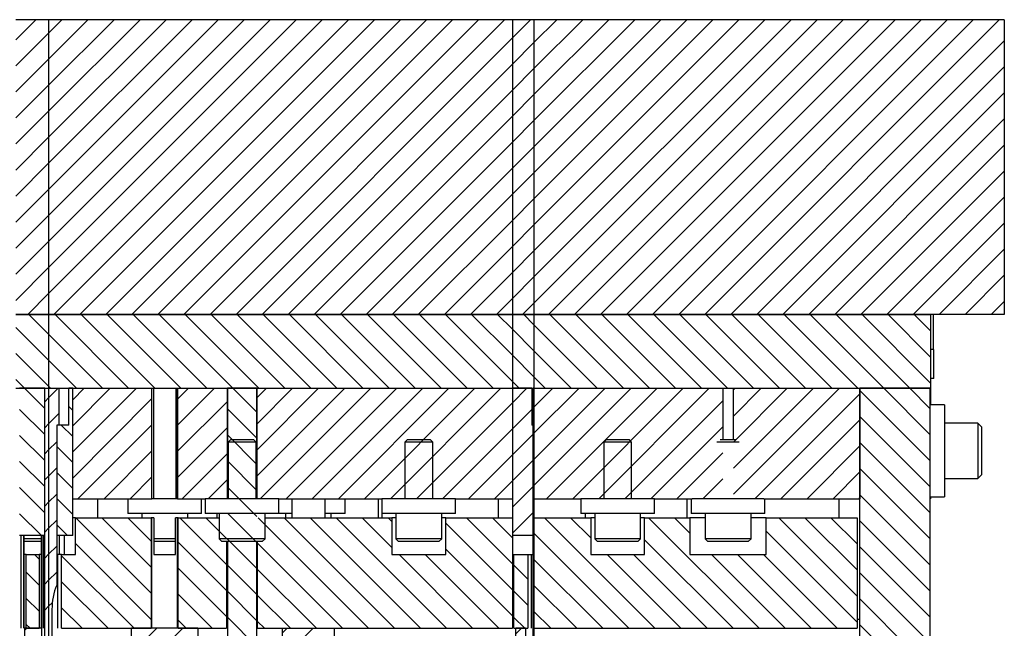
# Model space of a CAD drawing. Header units: inches. Extents: x 1880 to 2363, y -453 to -54.
# Tile 63 of 256: x 1903.49 to 1910.18, y -436.07 to -431.94. Entities that reach past the tile are written whole.
import ezdxf

# ---------------------------------------------------------------- set-up
doc = ezdxf.new("R2010")
doc.units = ezdxf.units.IN
doc.header["$LTSCALE"] = 0.5
doc.header["$MEASUREMENT"] = 0
doc.layers.add('SID-M-F', color=202, linetype='Continuous')
doc.layers.add('SID-M-S', color=105, linetype='Continuous')

msp = doc.modelspace()

# ---------------------------------------------------------------- linework, layer by layer
at = {"layer": 'SID-M-F', "linetype": 'Continuous'}
for p, q in [((1903.46701, -432.07991), (1903.60305, -431.94387)), ((1903.68939, -432.03431), (1903.77983, -431.94387)), ((1903.68939, -432.21109), (1903.9566, -431.94387)), ((1903.68939, -432.38786), (1904.13338, -431.94387)), ((1903.68939, -432.56464), (1904.31016, -431.94387)), ((1903.68939, -432.74142), (1904.48693, -431.94387)), ((1903.68939, -432.91819), (1904.66371, -431.94387)), ((1903.68939, -433.09497), (1904.84049, -431.94387)), ((1903.68939, -433.27175), (1905.01726, -431.94387)), ((1903.68939, -433.44852), (1905.19404, -431.94387)), ((1903.68939, -433.6253), (1905.37082, -431.94387)), ((1903.68939, -433.80208), (1905.54759, -431.94387)), ((1903.72437, -433.94387), (1905.72437, -431.94387)), ((1903.90115, -433.94387), (1905.90115, -431.94387)), ((1904.07792, -433.94387), (1906.07792, -431.94387)), ((1904.2547, -433.94387), (1906.2547, -431.94387)), ((1904.43148, -433.94387), (1906.43148, -431.94387)), ((1904.60825, -433.94387), (1906.60825, -431.94387)), ((1904.78503, -433.94387), (1906.78503, -431.94387)), ((1906.83787, -432.06781), (1906.96181, -431.94387)), ((1906.98435, -432.0981), (1907.13858, -431.94387)), ((1906.98435, -432.27488), (1907.31536, -431.94387)), ((1906.98435, -432.45166), (1907.49214, -431.94387)), ((1906.98435, -432.62843), (1907.66891, -431.94387)), ((1906.98435, -432.80521), (1907.84569, -431.94387)), ((1906.98435, -432.98199), (1908.02247, -431.94387)), ((1906.98435, -433.15876), (1908.19924, -431.94387)), ((1906.98435, -433.33554), (1908.37602, -431.94387)), ((1906.98435, -433.51232), (1908.5528, -431.94387)), ((1906.98435, -433.68909), (1908.72957, -431.94387)), ((1906.98435, -433.86587), (1908.90635, -431.94387)), ((1907.08313, -433.94387), (1909.08313, -431.94387)), ((1907.2599, -433.94387), (1909.2599, -431.94387)), ((1907.43668, -433.94387), (1909.43668, -431.94387)), ((1907.61346, -433.94387), (1909.61346, -431.94387)), ((1907.79023, -433.94387), (1909.79023, -431.94387)), ((1907.96701, -433.94387), (1909.96701, -431.94387)), ((1908.14379, -433.94387), (1910.14379, -431.94387)), ((1903.46701, -432.25669), (1903.68939, -432.03431)), ((1904.96181, -433.94387), (1906.83787, -432.06781)), ((1906.83787, -432.24459), (1906.98435, -432.0981)), ((1908.32056, -433.94387), (1910.17767, -432.08677)), ((1903.46701, -432.43347), (1903.68939, -432.21109)), ((1905.13858, -433.94387), (1906.83787, -432.24459)), ((1906.83787, -432.42136), (1906.98435, -432.27488)), ((1908.49734, -433.94387), (1910.17767, -432.26355)), ((1903.46701, -432.61024), (1903.68939, -432.38786)), ((1905.31536, -433.94387), (1906.83787, -432.42136)), ((1906.83787, -432.59814), (1906.98435, -432.45166)), ((1908.67412, -433.94387), (1910.17767, -432.44032)), ((1903.46701, -432.78702), (1903.68939, -432.56464)), ((1905.49214, -433.94387), (1906.83787, -432.59814)), ((1906.83787, -432.77492), (1906.98435, -432.62843)), ((1908.85089, -433.94387), (1910.17767, -432.6171)), ((1903.46701, -432.9638), (1903.68939, -432.74142)), ((1905.66891, -433.94387), (1906.83787, -432.77492)), ((1906.83787, -432.95169), (1906.98435, -432.80521)), ((1909.02767, -433.94387), (1910.17767, -432.79388)), ((1903.46701, -433.14057), (1903.68939, -432.91819)), ((1905.84569, -433.94387), (1906.83787, -432.95169)), ((1909.20445, -433.94387), (1910.17767, -432.97065)), ((1906.83787, -433.12847), (1906.98435, -432.98199)), ((1903.46701, -433.31735), (1903.68939, -433.09497)), ((1906.02247, -433.94387), (1906.83787, -433.12847)), ((1906.83787, -433.30525), (1906.98435, -433.15876)), ((1909.38122, -433.94387), (1910.17767, -433.14743)), ((1903.46701, -433.49413), (1903.68939, -433.27175)), ((1906.19924, -433.94387), (1906.83787, -433.30525)), ((1906.83787, -433.48202), (1906.98435, -433.33554)), ((1909.558, -433.94387), (1910.17767, -433.32421)), ((1903.46701, -433.6709), (1903.68939, -433.44852)), ((1906.37602, -433.94387), (1906.83787, -433.48202)), ((1909.73478, -433.94387), (1910.17767, -433.50098)), ((1906.83787, -433.6588), (1906.98435, -433.51232)), ((1903.46701, -433.84768), (1903.68939, -433.6253)), ((1906.5528, -433.94387), (1906.83787, -433.6588)), ((1906.83787, -433.83558), (1906.98435, -433.68909)), ((1909.91155, -433.94387), (1910.17767, -433.67776)), ((1903.54759, -433.94387), (1903.68939, -433.80208)), ((1906.72957, -433.94387), (1906.83787, -433.83558)), ((1906.90635, -433.94387), (1906.98435, -433.86587)), ((1910.08833, -433.94387), (1910.17767, -433.85454)), ((1903.68939, -434.07741), (1903.55585, -433.94387)), ((1904.23263, -434.44387), (1903.73263, -433.94387)), ((1904.40941, -434.44387), (1903.90941, -433.94387)), ((1904.58618, -434.44387), (1904.08618, -433.94387)), ((1904.76296, -434.44387), (1904.26296, -433.94387)), ((1904.93974, -434.44387), (1904.43974, -433.94387)), ((1905.11651, -434.44387), (1904.61651, -433.94387)), ((1905.29329, -434.44387), (1904.79329, -433.94387)), ((1905.47007, -434.44387), (1904.97007, -433.94387)), ((1905.64684, -434.44387), (1905.14684, -433.94387)), ((1905.82362, -434.44387), (1905.32362, -433.94387)), ((1906.0004, -434.44387), (1905.5004, -433.94387)), ((1906.17717, -434.44387), (1905.67717, -433.94387)), ((1906.35395, -434.44387), (1905.85395, -433.94387)), ((1906.53073, -434.44387), (1906.03073, -433.94387)), ((1906.7075, -434.44387), (1906.2075, -433.94387)), ((1906.83787, -434.39746), (1906.38428, -433.94387)), ((1906.83787, -434.22068), (1906.56106, -433.94387)), ((1906.83787, -434.04391), (1906.73783, -433.94387)), ((1906.98435, -434.01361), (1906.91461, -433.94387)), ((1907.59139, -434.44387), (1907.09139, -433.94387)), ((1907.76816, -434.44387), (1907.26816, -433.94387)), ((1907.94494, -434.44387), (1907.44494, -433.94387)), ((1908.12172, -434.44387), (1907.62172, -433.94387)), ((1908.29849, -434.44387), (1907.79849, -433.94387)), ((1908.47527, -434.44387), (1907.97527, -433.94387)), ((1908.65205, -434.44387), (1908.15205, -433.94387)), ((1908.82882, -434.44387), (1908.32882, -433.94387)), ((1909.0056, -434.44387), (1908.5056, -433.94387)), ((1909.18238, -434.44387), (1908.68238, -433.94387)), ((1909.35915, -434.44387), (1908.85915, -433.94387)), ((1909.53593, -434.44387), (1909.03593, -433.94387)), ((1909.67767, -434.40883), (1909.21271, -433.94387)), ((1909.67767, -434.23205), (1909.38948, -433.94387)), ((1909.67767, -434.05528), (1909.56626, -433.94387)), ((1903.68939, -434.25418), (1903.46701, -434.0318)), ((1907.41461, -434.44387), (1906.98435, -434.01361)), ((1904.05585, -434.44387), (1903.68939, -434.07741)), ((1906.98435, -434.19039), (1906.83787, -434.04391)), ((1903.68939, -434.43096), (1903.46701, -434.20858)), ((1906.98435, -434.36717), (1906.83787, -434.22068)), ((1907.23783, -434.44387), (1906.98435, -434.19039)), ((1903.87908, -434.44387), (1903.68939, -434.25418)), ((1907.06106, -434.44387), (1906.98435, -434.36717)), ((1903.52552, -434.44387), (1903.46701, -434.38536)), ((1903.7023, -434.44387), (1903.68939, -434.43096)), ((1906.88428, -434.44387), (1906.83787, -434.39746)), ((1903.66267, -434.58102), (1903.52552, -434.44387)), ((1903.68939, -434.50918), (1903.7547, -434.44387)), ((1903.85267, -434.52268), (1903.93148, -434.44387)), ((1903.85267, -434.69946), (1904.10825, -434.44387)), ((1903.85267, -434.87624), (1904.28503, -434.44387)), ((1904.56417, -434.51829), (1904.63858, -434.44387)), ((1904.56417, -434.69507), (1904.81536, -434.44387)), ((1905.10267, -434.6068), (1904.93974, -434.44387)), ((1905.10267, -434.51012), (1905.16891, -434.44387)), ((1905.10267, -434.6869), (1905.34569, -434.44387)), ((1905.10267, -434.86367), (1905.52247, -434.44387)), ((1905.10267, -435.04045), (1905.69924, -434.44387)), ((1905.12602, -435.19387), (1905.87602, -434.44387)), ((1905.3028, -435.19387), (1906.0528, -434.44387)), ((1905.47957, -435.19387), (1906.22957, -434.44387)), ((1905.65635, -435.19387), (1906.40635, -434.44387)), ((1905.83313, -435.19387), (1906.58313, -434.44387)), ((1906.0099, -435.19387), (1906.7599, -434.44387)), ((1906.83787, -434.54268), (1906.93668, -434.44387)), ((1906.98435, -434.57298), (1907.11346, -434.44387)), ((1906.98435, -434.74975), (1907.29023, -434.44387)), ((1906.98435, -434.92653), (1907.46701, -434.44387)), ((1906.98435, -435.10331), (1907.64379, -434.44387)), ((1907.07056, -435.19387), (1907.82056, -434.44387)), ((1907.24734, -435.19387), (1907.99734, -434.44387)), ((1907.42412, -435.19387), (1908.17412, -434.44387)), ((1908.33897, -434.4558), (1908.35089, -434.44387)), ((1908.33897, -434.63257), (1908.52767, -434.44387)), ((1908.33897, -434.80935), (1908.70445, -434.44387)), ((1908.33897, -434.98613), (1908.88122, -434.44387)), ((1908.33897, -435.1629), (1909.058, -434.44387)), ((1908.48478, -435.19387), (1909.19734, -434.48131)), ((1909.67234, -434.93383), (1909.19734, -434.45883)), ((1909.67234, -434.75705), (1909.35915, -434.44387)), ((1909.67234, -434.58028), (1909.53593, -434.44387)), ((1903.66267, -434.53591), (1903.68939, -434.50918)), ((1903.85267, -434.59424), (1903.82648, -434.56805)), ((1903.85267, -435.05301), (1904.39117, -434.51451)), ((1904.56417, -434.87184), (1904.90267, -434.53334)), ((1906.18668, -435.19387), (1906.83787, -434.54268)), ((1906.98435, -434.54394), (1906.97826, -434.53785)), ((1907.60089, -435.19387), (1908.26637, -434.5284)), ((1903.66267, -434.75779), (1903.49267, -434.58779)), ((1903.68939, -434.68596), (1903.75917, -434.61618)), ((1905.10267, -434.78358), (1904.90267, -434.58358)), ((1906.83787, -434.71946), (1906.969, -434.58833)), ((1909.67234, -435.11061), (1909.19734, -434.63561)), ((1903.66267, -434.71268), (1903.68939, -434.68596)), ((1903.85267, -434.77102), (1903.77552, -434.69387)), ((1903.88858, -435.19387), (1904.39117, -434.69129)), ((1907.77767, -435.19387), (1908.26637, -434.70518)), ((1908.66155, -435.19387), (1909.19734, -434.65809)), ((1903.66267, -434.93457), (1903.49267, -434.76457)), ((1904.56417, -435.04862), (1904.90267, -434.71012)), ((1905.10267, -434.96036), (1904.90267, -434.76036)), ((1906.36346, -435.19387), (1906.83787, -434.71946)), ((1906.83787, -434.89624), (1906.97826, -434.75585)), ((1906.98435, -434.72072), (1906.97826, -434.71463)), ((1903.68939, -434.86274), (1903.74417, -434.80796)), ((1903.85267, -434.94779), (1903.74417, -434.83929)), ((1908.83833, -435.19387), (1909.19734, -434.83487)), ((1909.67234, -435.28738), (1909.19734, -434.81238)), ((1903.66267, -434.88946), (1903.68939, -434.86274)), ((1904.06536, -435.19387), (1904.39117, -434.86807)), ((1904.59569, -435.19387), (1904.90267, -434.8869)), ((1906.54023, -435.19387), (1906.83787, -434.89624)), ((1906.98435, -434.8975), (1906.97826, -434.8914)), ((1907.95445, -435.19387), (1908.26637, -434.88195)), ((1903.66267, -435.11135), (1903.49267, -434.94135)), ((1905.10267, -435.13713), (1904.90267, -434.93713)), ((1906.83787, -435.07301), (1906.97826, -434.93263)), ((1903.66267, -435.06624), (1903.68939, -435.03951)), ((1903.68939, -435.03951), (1903.74417, -434.98474)), ((1903.85267, -435.12457), (1903.74417, -435.01607)), ((1909.01511, -435.19387), (1909.19734, -435.01164)), ((1909.67234, -435.46416), (1909.19734, -434.98916)), ((1904.24214, -435.19387), (1904.39117, -435.04484)), ((1904.77247, -435.19387), (1904.90267, -435.06367)), ((1906.71701, -435.19387), (1906.83787, -435.07301)), ((1906.83787, -435.24979), (1906.97826, -435.1094)), ((1906.98435, -435.07427), (1906.97826, -435.06818)), ((1908.13122, -435.19387), (1908.26637, -435.05873)), ((1903.66267, -435.28812), (1903.49267, -435.11812)), ((1903.68939, -435.21629), (1903.74417, -435.16151)), ((1905.10267, -435.31391), (1904.90267, -435.11391)), ((1909.67234, -435.64094), (1909.19734, -435.16594)), ((1903.66267, -435.24301), (1903.68939, -435.21629)), ((1903.85267, -435.30135), (1903.74417, -435.19285)), ((1909.19188, -435.19387), (1909.19734, -435.18842)), ((1903.64164, -435.44387), (1903.49267, -435.2949)), ((1905.10267, -435.49069), (1904.90267, -435.29069)), ((1906.83787, -435.42657), (1906.97826, -435.28618)), ((1906.98435, -435.25105), (1906.97826, -435.24496)), ((1903.68939, -435.39307), (1903.74417, -435.33829)), ((1903.81841, -435.44387), (1903.74417, -435.36962)), ((1904.38617, -435.83485), (1903.8737, -435.32237)), ((1904.38617, -435.65807), (1904.05047, -435.32237)), ((1904.38617, -435.48129), (1904.22725, -435.32237)), ((1904.89767, -435.63924), (1904.5808, -435.32237)), ((1904.89767, -435.46246), (1904.75758, -435.32237)), ((1905.86113, -436.07237), (1905.11113, -435.32237)), ((1906.03791, -436.07237), (1905.28791, -435.32237)), ((1906.21469, -436.07237), (1905.46469, -435.32237)), ((1906.39146, -436.07237), (1905.64146, -435.32237)), ((1906.01982, -435.52395), (1905.81824, -435.32237)), ((1906.01982, -435.34718), (1905.99502, -435.32237)), ((1906.83787, -435.81167), (1906.38552, -435.35932)), ((1906.83787, -435.6349), (1906.52535, -435.32237)), ((1906.83787, -435.45812), (1906.70212, -435.32237)), ((1907.80568, -436.07237), (1907.05568, -435.32237)), ((1907.36982, -435.45974), (1907.23245, -435.32237)), ((1908.51278, -436.07237), (1907.76278, -435.32237)), ((1908.04347, -435.42628), (1907.93956, -435.32237)), ((1909.17767, -435.85337), (1908.64667, -435.32237)), ((1909.17767, -435.6766), (1908.82344, -435.32237)), ((1909.17767, -435.49982), (1909.00022, -435.32237)), ((1909.67234, -435.81771), (1909.19734, -435.34271)), ((1903.66267, -435.41979), (1903.68939, -435.39307)), ((1906.98435, -435.42783), (1906.97826, -435.42173)), ((1907.6289, -436.07237), (1906.98435, -435.42783)), ((1909.17767, -436.03015), (1908.56186, -435.41435)), ((1904.38617, -436.01162), (1903.87267, -435.49812)), ((1904.89767, -435.81602), (1904.56917, -435.48752)), ((1905.10267, -435.66746), (1904.90267, -435.46746)), ((1905.68436, -436.07237), (1905.10767, -435.49569)), ((1908.33601, -436.07237), (1907.73552, -435.47188)), ((1903.62417, -435.60318), (1903.59337, -435.57237)), ((1903.66267, -435.59657), (1903.68939, -435.56984)), ((1903.68939, -435.56984), (1903.74417, -435.51507)), ((1906.56824, -436.07237), (1906.06824, -435.57237)), ((1906.74502, -436.07237), (1906.24502, -435.57237)), ((1906.83787, -435.98845), (1906.38552, -435.5361)), ((1907.98245, -436.07237), (1907.48245, -435.57237)), ((1908.15923, -436.07237), (1907.65923, -435.57237)), ((1908.68956, -436.07237), (1908.18956, -435.57237)), ((1908.86634, -436.07237), (1908.36634, -435.57237)), ((1909.04311, -436.07237), (1908.54311, -435.57237)), ((1909.67234, -435.99449), (1909.19734, -435.51949)), ((1904.27014, -436.07237), (1903.77767, -435.5799)), ((1905.10267, -435.84424), (1904.90267, -435.64424)), ((1906.94267, -435.73969), (1906.84767, -435.64469)), ((1906.98435, -435.6046), (1906.97826, -435.59851)), ((1907.45212, -436.07237), (1906.98435, -435.6046)), ((1903.62417, -435.77995), (1903.53667, -435.69245)), ((1903.68939, -435.74662), (1903.74417, -435.69184)), ((1904.89767, -435.99279), (1904.56917, -435.66429)), ((1905.50758, -436.07237), (1905.10767, -435.67246)), ((1909.67234, -436.17127), (1909.19734, -435.69627)), ((1903.66267, -435.77334), (1903.68939, -435.74662)), ((1904.09337, -436.07237), (1903.77767, -435.75668)), ((1906.98435, -435.78138), (1906.97826, -435.77529)), ((1904.80047, -436.07237), (1904.56917, -435.84107)), ((1905.10267, -436.02102), (1904.90267, -435.82102)), ((1906.94267, -435.91647), (1906.84767, -435.82147)), ((1907.27535, -436.07237), (1906.98435, -435.78138)), ((1903.62417, -435.95673), (1903.53667, -435.86923)), ((1903.68939, -435.9234), (1903.71462, -435.89817)), ((1905.3308, -436.07237), (1905.10767, -435.84924)), ((1909.67234, -436.34804), (1909.19734, -435.87304)), ((1903.66267, -435.95012), (1903.68939, -435.9234)), ((1903.91659, -436.07237), (1903.77767, -435.93345)), ((1906.98435, -435.95816), (1906.97826, -435.95206)), ((1907.09857, -436.07237), (1906.98435, -435.95816)), ((1903.56304, -436.07237), (1903.53667, -436.04601)), ((1904.6237, -436.07237), (1904.56917, -436.01785)), ((1905.10267, -436.19779), (1904.90267, -435.99779)), ((1905.15403, -436.07237), (1905.10767, -436.02602)), ((1906.92179, -436.07237), (1906.84767, -435.99825)), ((1903.52717, -436.08562), (1903.54041, -436.07237)), ((1904.25267, -436.244), (1904.42429, -436.07237)), ((1904.25267, -436.42078), (1904.60107, -436.07237)), ((1905.27767, -436.10289), (1905.30818, -436.07237)), ((1905.27767, -436.27966), (1905.48495, -436.07237)), ((1906.86167, -436.10988), (1906.89917, -436.07237)), ((1909.67234, -436.52482), (1909.19734, -436.04982))]:
    msp.add_line(p, q, dxfattribs=at)
at = {"layer": 'SID-M-S'}
for p, q in [((1903.68939, -431.94387), (1903.46701, -431.94387)), ((1903.68939, -431.94387), (1903.68939, -433.94387)), ((1906.83787, -431.94387), (1903.68939, -431.94387)), ((1906.83787, -431.94387), (1906.83787, -433.94387)), ((1906.98435, -431.94387), (1906.83787, -431.94387)), ((1906.98435, -431.94387), (1906.98435, -433.94387)), ((1910.17767, -431.94387), (1906.98435, -431.94387)), ((1910.17767, -431.94387), (1910.17767, -433.94387)), ((1903.46701, -433.94387), (1903.68939, -433.94387)), ((1903.68939, -433.94387), (1903.46701, -433.94387)), ((1903.68939, -433.94387), (1906.83787, -433.94387)), ((1903.68939, -433.94387), (1903.68939, -434.44387)), ((1906.83787, -433.94387), (1903.68939, -433.94387)), ((1906.83787, -433.94387), (1906.83787, -434.44387)), ((1906.83787, -433.94387), (1906.98435, -433.94387)), ((1906.98435, -433.94387), (1906.83787, -433.94387)), ((1906.98435, -433.94387), (1909.67767, -433.94387)), ((1906.98435, -433.94387), (1906.98435, -434.44387)), ((1910.17767, -433.94387), (1906.98435, -433.94387)), ((1909.67767, -433.94387), (1909.67767, -434.44387)), ((1909.6973, -434.18009), (1909.6973, -433.94387)), ((1909.6884, -434.18009), (1909.67767, -434.18009)), ((1909.69897, -434.18009), (1909.6884, -434.18009)), ((1909.69897, -434.37694), (1909.69897, -434.18009)), ((1909.69897, -434.37694), (1909.67767, -434.37694)), ((1903.46701, -434.44387), (1903.68939, -434.44387)), ((1903.66267, -434.44387), (1903.49267, -434.44387)), ((1903.66267, -435.44387), (1903.66267, -434.44387)), ((1903.66267, -434.44387), (1903.68939, -434.44387)), ((1903.66267, -436.50887), (1903.66267, -434.44387)), ((1903.68939, -434.44387), (1903.68939, -436.50887)), ((1903.68939, -434.44387), (1903.75917, -434.44387)), ((1903.68939, -434.44387), (1906.83787, -434.44387)), ((1903.75917, -434.44387), (1903.75917, -434.69387)), ((1903.82648, -434.69387), (1903.82648, -434.44387)), ((1903.85267, -434.44387), (1903.82648, -434.44387)), ((1903.85267, -435.44387), (1903.85267, -434.44387)), ((1903.85267, -434.44387), (1904.39117, -434.44387)), ((1903.85267, -435.19387), (1903.85267, -434.44387)), ((1904.39117, -435.19387), (1904.39117, -434.44387)), ((1904.40117, -434.44387), (1904.40117, -435.19387)), ((1904.55321, -434.44387), (1904.55321, -435.19387)), ((1904.55763, -434.44387), (1904.55763, -435.19387)), ((1904.56417, -434.44387), (1904.56417, -435.19387)), ((1904.56417, -434.44387), (1904.90267, -434.44387)), ((1904.90267, -434.44387), (1904.90267, -435.19387)), ((1905.10267, -434.44387), (1904.90267, -434.44387)), ((1904.90267, -435.19387), (1904.90267, -434.44387)), ((1905.10267, -435.19387), (1905.10267, -434.44387)), ((1905.10267, -434.44387), (1906.83787, -434.44387)), ((1905.10267, -434.44387), (1905.10267, -435.19387)), ((1906.83787, -434.44387), (1906.83787, -435.44387)), ((1906.969, -434.44387), (1906.83787, -434.44387)), ((1906.83787, -434.44387), (1906.83787, -435.19387)), ((1906.83787, -434.44387), (1906.98435, -434.44387)), ((1906.969, -434.44387), (1906.969, -434.69387)), ((1906.98435, -434.44387), (1906.97826, -434.44387)), ((1906.97826, -436.52387), (1906.97826, -434.44387)), ((1906.98435, -434.44387), (1906.98435, -436.52387)), ((1906.98435, -434.44387), (1908.26637, -434.44387)), ((1906.98435, -434.44387), (1906.98435, -435.19387)), ((1906.98435, -434.44387), (1909.67767, -434.44387)), ((1908.26637, -434.44387), (1908.26637, -434.79387)), ((1908.33897, -434.79387), (1908.33897, -434.44387)), ((1908.33897, -434.44387), (1909.19734, -434.44387)), ((1909.67234, -434.44387), (1909.19734, -434.44387)), ((1909.19734, -436.50887), (1909.19734, -434.44387)), ((1909.19734, -434.44387), (1909.19734, -435.19387)), ((1909.67234, -434.44387), (1909.67234, -436.79887)), ((1909.67767, -434.44387), (1909.67767, -434.55637)), ((1909.77234, -434.55637), (1909.67234, -434.55637)), ((1909.77234, -434.55637), (1909.77234, -435.18137)), ((1903.74417, -434.69387), (1903.74417, -435.44387)), ((1903.82648, -434.69387), (1903.74417, -434.69387)), ((1903.75917, -434.69387), (1903.74417, -434.69387)), ((1903.74417, -434.69387), (1903.74417, -435.77963)), ((1906.97826, -434.69387), (1906.969, -434.69387)), ((1906.97826, -435.44387), (1906.97826, -434.69387)), ((1909.99734, -434.68137), (1909.77234, -434.68137)), ((1910.02234, -434.70637), (1909.99734, -434.68137)), ((1909.99734, -434.68137), (1909.99734, -435.05637)), ((1910.02234, -434.70637), (1910.02234, -435.03137)), ((1904.92317, -434.79387), (1904.90767, -434.80937)), ((1904.90767, -434.80937), (1904.90767, -435.19387)), ((1905.09767, -434.80937), (1904.90767, -434.80937)), ((1905.08217, -434.79387), (1904.92317, -434.79387)), ((1905.09767, -434.80937), (1905.08217, -434.79387)), ((1905.09767, -435.19387), (1905.09767, -434.80937)), ((1906.12317, -434.79387), (1906.10767, -434.80937)), ((1906.10767, -434.80937), (1906.10767, -435.19387)), ((1906.29767, -434.80937), (1906.10767, -434.80937)), ((1906.28217, -434.79387), (1906.12317, -434.79387)), ((1906.29767, -434.80937), (1906.28217, -434.79387)), ((1906.29767, -435.19387), (1906.29767, -434.80937)), ((1907.47317, -434.79387), (1907.45767, -434.80937)), ((1907.45767, -434.80937), (1907.45767, -435.19387)), ((1907.64767, -434.80937), (1907.45767, -434.80937)), ((1907.63217, -434.79387), (1907.47317, -434.79387)), ((1907.64767, -434.80937), (1907.63217, -434.79387)), ((1907.64767, -435.19387), (1907.64767, -434.80937)), ((1908.37829, -434.80937), (1908.22704, -434.80937)), ((1908.35757, -434.79387), (1908.24777, -434.79387)), ((1909.99734, -435.05637), (1910.02234, -435.03137)), ((1909.77234, -435.05637), (1909.99734, -435.05637)), ((1903.85267, -435.19387), (1904.39117, -435.19387)), ((1904.02142, -435.19387), (1904.02142, -435.32237)), ((1904.22767, -435.19387), (1904.22767, -435.29387)), ((1904.56417, -435.19387), (1904.39117, -435.19387)), ((1904.56417, -435.19387), (1904.75267, -435.19387)), ((1904.72767, -435.29387), (1904.72767, -435.19387)), ((1904.75267, -435.19387), (1904.75267, -435.29387)), ((1905.25267, -435.19387), (1904.75267, -435.19387)), ((1905.25267, -435.29387), (1905.25267, -435.19387)), ((1905.25267, -435.19387), (1905.95267, -435.19387)), ((1905.34017, -435.19387), (1905.34017, -435.32237)), ((1905.56517, -435.19387), (1905.56517, -435.32237)), ((1905.70267, -435.29387), (1905.70267, -435.19387)), ((1905.92767, -435.19387), (1905.92767, -435.32237)), ((1905.95267, -435.19387), (1905.95267, -435.29387)), ((1906.45267, -435.19387), (1905.95267, -435.19387)), ((1906.45267, -435.29387), (1906.45267, -435.19387)), ((1906.45267, -435.19387), (1906.83787, -435.19387)), ((1906.74263, -435.32237), (1906.74263, -435.19387)), ((1906.98435, -435.19387), (1907.30267, -435.19387)), ((1907.30267, -435.19387), (1907.30267, -435.29387)), ((1907.80267, -435.19387), (1907.30267, -435.19387)), ((1907.80267, -435.29387), (1907.80267, -435.19387)), ((1907.80267, -435.19387), (1908.05937, -435.19387)), ((1908.02142, -435.19387), (1908.02142, -435.32237)), ((1908.05267, -435.19387), (1908.05267, -435.29387)), ((1908.54596, -435.19387), (1908.05937, -435.19387)), ((1908.54596, -435.19387), (1909.19734, -435.19387)), ((1908.55267, -435.29387), (1908.55267, -435.19387)), ((1909.05759, -435.32237), (1909.05759, -435.19387)), ((1909.67234, -435.18137), (1909.77234, -435.18137)), ((1909.67234, -435.19387), (1909.67767, -435.19387)), ((1909.67767, -435.18137), (1909.67767, -435.19387)), ((1904.72767, -435.29387), (1904.22767, -435.29387)), ((1904.32167, -435.29387), (1904.32167, -435.32237)), ((1904.63367, -435.32237), (1904.63367, -435.29387)), ((1905.25267, -435.29387), (1904.75267, -435.29387)), ((1904.83392, -435.32237), (1904.83392, -435.29387)), ((1904.84667, -435.29387), (1904.84667, -435.46487)), ((1905.15867, -435.46487), (1905.15867, -435.29387)), ((1905.34017, -435.29387), (1905.25267, -435.29387)), ((1905.29667, -435.29387), (1905.29667, -435.32237)), ((1905.70267, -435.29387), (1905.56517, -435.29387)), ((1905.60867, -435.32237), (1905.60867, -435.29387)), ((1905.95267, -435.29387), (1905.95267, -435.32237)), ((1906.45267, -435.29387), (1905.95267, -435.29387)), ((1906.04667, -435.29387), (1906.04667, -435.46487)), ((1906.35867, -435.46487), (1906.35867, -435.29387)), ((1907.80267, -435.29387), (1907.30267, -435.29387)), ((1907.33392, -435.32237), (1907.33392, -435.29387)), ((1907.39667, -435.29387), (1907.39667, -435.46487)), ((1907.70867, -435.46487), (1907.70867, -435.29387)), ((1908.55267, -435.29387), (1908.05267, -435.29387)), ((1908.14667, -435.29387), (1908.14667, -435.46487)), ((1908.45867, -435.46487), (1908.45867, -435.29387)), ((1903.87267, -435.32237), (1903.85267, -435.32237)), ((1903.87267, -435.57237), (1903.87267, -435.32237)), ((1903.87267, -435.32237), (1904.38617, -435.32237)), ((1904.38617, -435.32237), (1904.38617, -436.07237)), ((1904.39117, -435.32237), (1904.38617, -435.32237)), ((1904.39117, -436.07237), (1904.39117, -435.32237)), ((1904.40374, -435.32237), (1904.39117, -435.32237)), ((1904.40374, -435.32237), (1904.40374, -435.57237)), ((1904.55159, -435.57237), (1904.55159, -435.32237)), ((1904.56417, -435.32237), (1904.55159, -435.32237)), ((1904.56417, -436.07237), (1904.56417, -435.32237)), ((1904.56917, -435.32237), (1904.56417, -435.32237)), ((1904.56917, -435.32237), (1904.84667, -435.32237)), ((1904.56917, -436.07237), (1904.56917, -435.32237)), ((1905.15867, -435.32237), (1906.01982, -435.32237)), ((1906.01982, -435.32237), (1906.01982, -435.57237)), ((1906.04667, -435.32237), (1906.01982, -435.32237)), ((1906.38552, -435.32237), (1906.35867, -435.32237)), ((1906.38552, -435.57237), (1906.38552, -435.32237)), ((1906.38552, -435.32237), (1906.83787, -435.32237)), ((1906.83787, -435.32237), (1906.83787, -436.07237)), ((1906.98435, -435.32237), (1906.98435, -436.07237)), ((1906.98435, -435.32237), (1907.36982, -435.32237)), ((1907.36982, -435.32237), (1907.36982, -435.57237)), ((1907.39667, -435.32237), (1907.36982, -435.32237)), ((1907.73552, -435.32237), (1907.70867, -435.32237)), ((1907.73552, -435.57237), (1907.73552, -435.32237)), ((1907.73552, -435.32237), (1908.04347, -435.32237)), ((1908.04347, -435.32237), (1908.04347, -435.57237)), ((1908.14667, -435.32237), (1908.04347, -435.32237)), ((1908.56186, -435.32237), (1908.45867, -435.32237)), ((1908.56186, -435.57237), (1908.56186, -435.32237)), ((1908.56186, -435.32237), (1909.17767, -435.32237)), ((1909.17767, -435.32237), (1909.17767, -436.07237)), ((1903.66267, -435.44387), (1903.49267, -435.44387)), ((1903.49974, -435.44387), (1903.49974, -436.07237)), ((1903.50077, -435.44387), (1903.50077, -436.07237)), ((1903.51867, -435.44387), (1903.51867, -436.07237)), ((1903.52167, -435.44387), (1903.52167, -436.07237)), ((1903.63917, -435.44387), (1903.63917, -436.07237)), ((1903.64165, -435.44387), (1903.64165, -436.07237)), ((1903.65303, -435.44387), (1903.65303, -436.07237)), ((1903.6556, -435.44387), (1903.6556, -436.07237)), ((1903.85267, -435.44387), (1903.74417, -435.44387)), ((1903.76311, -435.57237), (1903.76311, -435.44387)), ((1903.76397, -435.57237), (1903.76397, -435.44387)), ((1903.79672, -435.57237), (1903.79672, -435.44387)), ((1906.97826, -435.44387), (1906.83787, -435.44387)), ((1903.63917, -435.46487), (1903.52167, -435.46487)), ((1903.63917, -435.48387), (1903.52167, -435.48387)), ((1904.55159, -435.46487), (1904.40374, -435.46487)), ((1904.55159, -435.48387), (1904.40374, -435.48387)), ((1904.84667, -435.46487), (1904.86567, -435.48387)), ((1905.15867, -435.46487), (1904.84667, -435.46487)), ((1905.13967, -435.48387), (1904.86567, -435.48387)), ((1904.89767, -435.48387), (1904.89767, -436.07237)), ((1904.90267, -435.48387), (1904.90267, -436.43612)), ((1905.10267, -436.43612), (1905.10267, -435.48387)), ((1905.1062, -436.07237), (1905.1062, -435.48387)), ((1905.10767, -436.07237), (1905.10767, -435.48387)), ((1905.13967, -435.48387), (1905.15867, -435.46487)), ((1906.04667, -435.46487), (1906.06567, -435.48387)), ((1906.35867, -435.46487), (1906.04667, -435.46487)), ((1906.33967, -435.48387), (1906.06567, -435.48387)), ((1906.33967, -435.48387), (1906.35867, -435.46487)), ((1907.39667, -435.46487), (1907.41567, -435.48387)), ((1907.70867, -435.46487), (1907.39667, -435.46487)), ((1907.68967, -435.48387), (1907.41567, -435.48387)), ((1907.68967, -435.48387), (1907.70867, -435.46487)), ((1908.14667, -435.46487), (1908.16567, -435.48387)), ((1908.45867, -435.46487), (1908.14667, -435.46487)), ((1908.43967, -435.48387), (1908.16567, -435.48387)), ((1908.43967, -435.48387), (1908.45867, -435.46487)), ((1903.53667, -435.57237), (1903.52167, -435.57237)), ((1903.53667, -435.57237), (1903.62417, -435.57237)), ((1903.53667, -436.07237), (1903.53667, -435.57237)), ((1903.62417, -435.57237), (1903.62417, -436.07237)), ((1903.63917, -435.57237), (1903.62417, -435.57237)), ((1903.75267, -435.57237), (1903.74417, -435.57237)), ((1903.75267, -436.07237), (1903.75267, -435.57237)), ((1903.77767, -435.57237), (1903.75267, -435.57237)), ((1903.77767, -436.07237), (1903.77767, -435.57237)), ((1903.77767, -435.57237), (1903.87267, -435.57237)), ((1904.40374, -435.57237), (1904.55159, -435.57237)), ((1906.01982, -435.57237), (1906.38552, -435.57237)), ((1906.83787, -435.57237), (1906.84767, -435.57237)), ((1906.84767, -435.57237), (1906.94267, -435.57237)), ((1906.84767, -436.07237), (1906.84767, -435.57237)), ((1906.94267, -435.57237), (1906.94267, -436.07237)), ((1906.94267, -435.57237), (1906.96767, -435.57237)), ((1906.96767, -436.07237), (1906.96767, -435.57237)), ((1906.96767, -435.57237), (1906.97826, -435.57237)), ((1907.36982, -435.57237), (1907.73552, -435.57237)), ((1908.04347, -435.57237), (1908.56186, -435.57237)), ((1903.71217, -435.94387), (1903.71217, -436.50887)), ((1909.1757, -436.01037), (1909.19734, -436.01037)), ((1903.64067, -436.07237), (1903.52717, -436.07237)), ((1903.52717, -436.46937), (1903.52717, -436.07237)), ((1903.53667, -436.07237), (1903.62417, -436.07237)), ((1903.64067, -436.07237), (1903.64067, -436.46937)), ((1903.77767, -436.07237), (1904.38617, -436.07237)), ((1904.70267, -436.07237), (1904.25267, -436.07237)), ((1904.25267, -436.44737), (1904.25267, -436.07237)), ((1904.56917, -436.07237), (1904.89767, -436.07237)), ((1904.70267, -436.07237), (1904.70267, -436.44737)), ((1905.10767, -436.07237), (1906.83787, -436.07237)), ((1905.27767, -436.44737), (1905.27767, -436.07237)), ((1905.27767, -436.07237), (1905.62767, -436.07237)), ((1905.62767, -436.07237), (1905.62767, -436.44737)), ((1906.84767, -436.07237), (1906.94267, -436.07237)), ((1906.92667, -436.07237), (1906.86167, -436.07237)), ((1906.86167, -436.44737), (1906.86167, -436.07237)), ((1906.92667, -436.07237), (1906.92667, -436.46937)), ((1906.98435, -436.07237), (1909.17767, -436.07237))]:
    msp.add_line(p, q, dxfattribs=at)
msp.add_arc((1904.14967, -435.94387), 0.4375, 157.950084, 180, dxfattribs=at)

doc.saveas('drawing.dxf')
